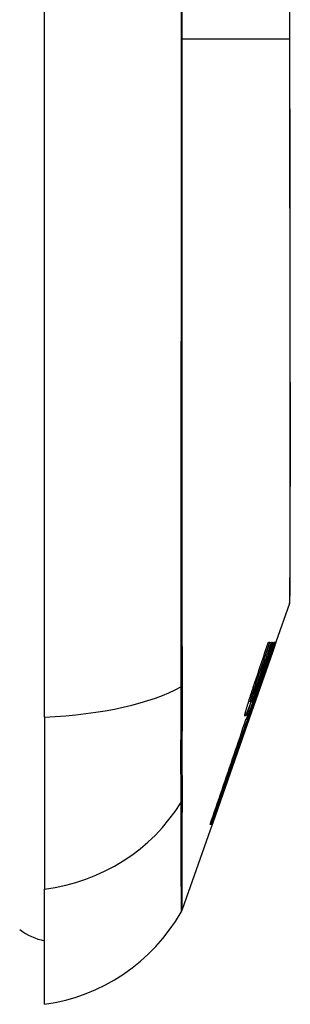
# Model space of a CAD drawing. Header units: inches. Extents: x 11 to 342, y 26 to 169.
# Tile 123 of 205: x 97.185 to 97.356, y 97.893 to 98.515. Entities that reach past the tile are written whole.
import ezdxf

# ---------------------------------------------------------------- set-up
doc = ezdxf.new("R2010")
doc.units = ezdxf.units.IN
doc.header["$MEASUREMENT"] = 0
doc.layers.add('Visible Edges(ANSI)', color=7, linetype='Continuous', lineweight=25)
doc.layers.add('Visible Tangent Edges(ANSI)', color=7, linetype='Continuous', lineweight=25)

msp = doc.modelspace()

# ---------------------------------------------------------------- linework, layer by layer
at = {"layer": 'Visible Edges(ANSI)'}
for p, q in [((97.20061, 98.07421), (97.20061, 98.93158)), ((97.35526, 98.14609), (97.3467, 98.12164)), ((97.33887, 98.10289), (97.3454, 98.12164)), ((97.34192, 98.12164), (97.34274, 98.12164)), ((97.34389, 98.12164), (97.34454, 98.12164)), ((97.3467, 98.12164), (97.34442, 98.11512)), ((97.3454, 98.12164), (97.34584, 98.12164)), ((97.34604, 98.12164), (97.3464, 98.12164)), ((97.34668, 98.12164), (97.3467, 98.12164)), ((97.34442, 98.11512), (97.32994, 98.07376)), ((97.34086, 98.10539), (97.34063, 98.10539)), ((97.34086, 98.10539), (97.34088, 98.10539)), ((97.33849, 98.09839), (97.33827, 98.09839)), ((97.33593, 98.09145), (97.33572, 98.09145)), ((97.33596, 98.09145), (97.33593, 98.09145)), ((97.33183, 98.08639), (97.33158, 98.08639)), ((97.33044, 98.07889), (97.32868, 98.07376)), ((97.33045, 98.08401), (97.32942, 98.08401)), ((97.3296, 98.07614), (97.33236, 98.08414)), ((97.33186, 98.08401), (97.33105, 98.08401)), ((97.33227, 98.08414), (97.33196, 98.08414)), ((97.33236, 98.08414), (97.33227, 98.08414)), ((97.20061, 98.07421), (97.20061, 97.96542)), ((97.32994, 98.07376), (97.30673, 98.00744)), ((97.32772, 98.07264), (97.3277, 98.07264)), ((97.32868, 98.07376), (97.32839, 98.07376)), ((97.32868, 98.07376), (97.32903, 98.07376)), ((97.32914, 98.07376), (97.3296, 98.07376)), ((97.32992, 98.07614), (97.3296, 98.07614)), ((97.32984, 98.07376), (97.32976, 98.07376)), ((97.32984, 98.07376), (97.32994, 98.07376)), ((97.3304, 98.07614), (97.33006, 98.07614)), ((97.33077, 98.07614), (97.33069, 98.07614)), ((97.30636, 98.00639), (97.28752, 97.95255)), ((97.30575, 98.00639), (97.30512, 98.00639)), ((97.30621, 98.00639), (97.30583, 98.00639)), ((97.30636, 98.00639), (97.30624, 98.00639)), ((97.30673, 98.00744), (97.30636, 98.00639)), ((97.30673, 98.00744), (97.30661, 98.00744)), ((97.20061, 97.89266), (97.20061, 97.96542))]:
    msp.add_line(p, q, dxfattribs=at)
at = {"layer": 'Visible Edges(ANSI)', "flags": 128}
for points in [[(97.35553, 98.1477), (97.35553, 98.14813), (97.35554, 98.14942), (97.35555, 98.15155), (97.35555, 98.15452), (97.35556, 98.15832), (97.35558, 98.16296), (97.35559, 98.16844), (97.35561, 98.17473), (97.35562, 98.18182), (97.35564, 98.18968), (97.35565, 98.19828), (97.35567, 98.20758), (97.35569, 98.21757), (97.3557, 98.22826), (97.35572, 98.23961), (97.35572, 98.25159), (97.35572, 98.26418), (97.3557, 98.27735), (97.35569, 98.29106), (97.35567, 98.30526), (97.35565, 98.31997), (97.35564, 98.33514), (97.35562, 98.35073), (97.35561, 98.36669), (97.35559, 98.38293), (97.35558, 98.39943), (97.35556, 98.41619), (97.35555, 98.4332), (97.35555, 98.45039), (97.35554, 98.4677), (97.35553, 98.48508), (97.35553, 98.50245), (97.35553, 98.51983)], [(97.34584, 98.12164), (97.34518, 98.11975), (97.34452, 98.11786), (97.34386, 98.11596), (97.34319, 98.11407), (97.34253, 98.11217), (97.34186, 98.11027), (97.3412, 98.10837), (97.34053, 98.10648), (97.33987, 98.10458), (97.3392, 98.10268), (97.33854, 98.10078), (97.33788, 98.09888), (97.33721, 98.09698), (97.33655, 98.09508), (97.33588, 98.09318), (97.33522, 98.09128), (97.33455, 98.08939), (97.33389, 98.08749), (97.33323, 98.08559), (97.33256, 98.0837), (97.3319, 98.08181), (97.33124, 98.07992), (97.33058, 98.07803), (97.32992, 98.07614)], [(97.33236, 98.09307), (97.33276, 98.09426), (97.33316, 98.09545), (97.33356, 98.09664), (97.33395, 98.09783), (97.33435, 98.09901), (97.33475, 98.1002), (97.33515, 98.10139), (97.33555, 98.10258), (97.33595, 98.10378), (97.33635, 98.10497), (97.33675, 98.10616), (97.33715, 98.10735), (97.33754, 98.10854), (97.33794, 98.10973), (97.33834, 98.11092), (97.33874, 98.11211), (97.33914, 98.11331), (97.33954, 98.1145), (97.33993, 98.11569), (97.34033, 98.11688), (97.34073, 98.11807), (97.34113, 98.11926), (97.34152, 98.12045), (97.34192, 98.12164)], [(97.34274, 98.12164), (97.34234, 98.12044), (97.34194, 98.11925), (97.34153, 98.11805), (97.34113, 98.11685), (97.34073, 98.11565), (97.34033, 98.11445), (97.33992, 98.11325), (97.33952, 98.11205), (97.33911, 98.11085), (97.33871, 98.10965), (97.33831, 98.10846), (97.3379, 98.10726), (97.3375, 98.10606), (97.33709, 98.10486), (97.33669, 98.10366), (97.33628, 98.10246), (97.33588, 98.10126), (97.33547, 98.10007), (97.33507, 98.09887), (97.33467, 98.09767), (97.33426, 98.09647), (97.33386, 98.09528), (97.33345, 98.09408), (97.33305, 98.09289)], [(97.34454, 98.12164), (97.34413, 98.12044), (97.34371, 98.11925), (97.3433, 98.11805), (97.34289, 98.11685), (97.34247, 98.11565), (97.34206, 98.11445), (97.34165, 98.11325), (97.34123, 98.11206), (97.34082, 98.11086), (97.34041, 98.10966), (97.33999, 98.10846), (97.33958, 98.10726), (97.33917, 98.10606), (97.33875, 98.10486), (97.33834, 98.10366), (97.33792, 98.10246), (97.33751, 98.10126), (97.3371, 98.10007), (97.33668, 98.09887), (97.33627, 98.09767), (97.33586, 98.09648), (97.33544, 98.09528), (97.33503, 98.09408), (97.33462, 98.09289)], [(97.33748, 98.10289), (97.33774, 98.10367), (97.33801, 98.10445), (97.33828, 98.10523), (97.33854, 98.10601), (97.33881, 98.10679), (97.33908, 98.10757), (97.33935, 98.10835), (97.33961, 98.10914), (97.33988, 98.10992), (97.34015, 98.1107), (97.34042, 98.11148), (97.34068, 98.11226), (97.34095, 98.11304), (97.34122, 98.11383), (97.34148, 98.11461), (97.34175, 98.11539), (97.34202, 98.11617), (97.34229, 98.11695), (97.34255, 98.11773), (97.34282, 98.11851), (97.34309, 98.1193), (97.34335, 98.12008), (97.34362, 98.12086), (97.34389, 98.12164)], [(97.33822, 98.09824), (97.33854, 98.09921), (97.33887, 98.10018), (97.3392, 98.10115), (97.33953, 98.10212), (97.33985, 98.10309), (97.34018, 98.10406), (97.34051, 98.10504), (97.34084, 98.10601), (97.34116, 98.10699), (97.34149, 98.10796), (97.34182, 98.10894), (97.34215, 98.10991), (97.34247, 98.11089), (97.3428, 98.11187), (97.34312, 98.11285), (97.34345, 98.11382), (97.34378, 98.1148), (97.3441, 98.11578), (97.34443, 98.11676), (97.34475, 98.11773), (97.34507, 98.11871), (97.3454, 98.11969), (97.34572, 98.12066), (97.34604, 98.12164)], [(97.34669, 98.12164), (97.34635, 98.12067), (97.34601, 98.1197), (97.34568, 98.11873), (97.34534, 98.11775), (97.345, 98.11678), (97.34466, 98.11581), (97.34432, 98.11483), (97.34398, 98.11386), (97.34364, 98.11289), (97.34329, 98.11191), (97.34295, 98.11094), (97.34261, 98.10997), (97.34227, 98.109), (97.34192, 98.10803), (97.34158, 98.10706), (97.34124, 98.10609), (97.34089, 98.10512), (97.34055, 98.10416), (97.3402, 98.10319), (97.33986, 98.10223), (97.33952, 98.10126), (97.33917, 98.1003), (97.33883, 98.09935), (97.33849, 98.09839)], [(97.3464, 98.12164), (97.34617, 98.12096), (97.34594, 98.12028), (97.34571, 98.11961), (97.34548, 98.11893), (97.34525, 98.11825), (97.34502, 98.11757), (97.34479, 98.11689), (97.34456, 98.11622), (97.34433, 98.11554), (97.3441, 98.11486), (97.34387, 98.11418), (97.34363, 98.1135), (97.3434, 98.11283), (97.34317, 98.11215), (97.34294, 98.11147), (97.34271, 98.1108), (97.34248, 98.11012), (97.34224, 98.10944), (97.34201, 98.10877), (97.34178, 98.10809), (97.34155, 98.10741), (97.34132, 98.10674), (97.34109, 98.10606), (97.34086, 98.10539)], [(97.34088, 98.10539), (97.34113, 98.10606), (97.34137, 98.10673), (97.34161, 98.10741), (97.34185, 98.10808), (97.34209, 98.10875), (97.34233, 98.10943), (97.34257, 98.11011), (97.34281, 98.11078), (97.34306, 98.11146), (97.3433, 98.11214), (97.34354, 98.11281), (97.34378, 98.11349), (97.34402, 98.11417), (97.34427, 98.11485), (97.34451, 98.11553), (97.34475, 98.11621), (97.34499, 98.11689), (97.34523, 98.11757), (97.34547, 98.11825), (97.34571, 98.11892), (97.34596, 98.1196), (97.3462, 98.12028), (97.34644, 98.12096), (97.34668, 98.12164)], [(97.33006, 98.07614), (97.33039, 98.07704), (97.33073, 98.07794), (97.33106, 98.07885), (97.3314, 98.07976), (97.33174, 98.08067), (97.33208, 98.08158), (97.33242, 98.0825), (97.33276, 98.08342), (97.3331, 98.08434), (97.33344, 98.08526), (97.33378, 98.08618), (97.33412, 98.08711), (97.33446, 98.08803), (97.33481, 98.08896), (97.33515, 98.08989), (97.33549, 98.09082), (97.33583, 98.09175), (97.33617, 98.09267), (97.33652, 98.0936), (97.33686, 98.09453), (97.3372, 98.09546), (97.33754, 98.09639), (97.33788, 98.09731), (97.33822, 98.09824)], [(97.33849, 98.09839), (97.33817, 98.09746), (97.33785, 98.09653), (97.33753, 98.0956), (97.33721, 98.09468), (97.33689, 98.09375), (97.33657, 98.09282), (97.33625, 98.09189), (97.33592, 98.09096), (97.3356, 98.09003), (97.33528, 98.0891), (97.33496, 98.08817), (97.33464, 98.08724), (97.33431, 98.08631), (97.33399, 98.08538), (97.33367, 98.08445), (97.33335, 98.08353), (97.33302, 98.0826), (97.3327, 98.08167), (97.33238, 98.08075), (97.33206, 98.07983), (97.33174, 98.0789), (97.33141, 98.07798), (97.33109, 98.07706), (97.33077, 98.07614)], [(97.33252, 98.08885), (97.33272, 98.0894), (97.33291, 98.08994), (97.33311, 98.09049), (97.33332, 98.09105), (97.33352, 98.09161), (97.33372, 98.09217), (97.33392, 98.09274), (97.33413, 98.09331), (97.33433, 98.09388), (97.33454, 98.09446), (97.33475, 98.09505), (97.33495, 98.09563), (97.33516, 98.09622), (97.33537, 98.09681), (97.33558, 98.09741), (97.33579, 98.09801), (97.336, 98.09861), (97.33621, 98.09921), (97.33642, 98.09982), (97.33663, 98.10043), (97.33684, 98.10104), (97.33705, 98.10166), (97.33726, 98.10227), (97.33748, 98.10289)], [(97.33386, 98.08885), (97.33406, 98.08939), (97.33425, 98.08994), (97.33445, 98.09049), (97.33466, 98.09104), (97.33486, 98.0916), (97.33506, 98.09216), (97.33527, 98.09273), (97.33547, 98.0933), (97.33568, 98.09388), (97.33589, 98.09445), (97.3361, 98.09504), (97.3363, 98.09562), (97.33651, 98.09621), (97.33673, 98.0968), (97.33694, 98.0974), (97.33715, 98.098), (97.33736, 98.0986), (97.33758, 98.09921), (97.33779, 98.09981), (97.338, 98.10042), (97.33822, 98.10104), (97.33844, 98.10165), (97.33865, 98.10227), (97.33887, 98.10289)], [(97.32846, 98.08089), (97.32861, 98.08138), (97.32876, 98.08188), (97.32892, 98.08238), (97.32907, 98.08288), (97.32923, 98.08338), (97.32939, 98.08389), (97.32954, 98.08439), (97.3297, 98.0849), (97.32986, 98.08541), (97.33003, 98.08592), (97.33019, 98.08643), (97.33035, 98.08695), (97.33052, 98.08746), (97.33068, 98.08797), (97.33085, 98.08849), (97.33101, 98.089), (97.33118, 98.08951), (97.33135, 98.09003), (97.33152, 98.09054), (97.33168, 98.09105), (97.33185, 98.09156), (97.33202, 98.09206), (97.33219, 98.09257), (97.33236, 98.09307)], [(97.33593, 98.09145), (97.3357, 98.09081), (97.33547, 98.09017), (97.33524, 98.08953), (97.33501, 98.08889), (97.33478, 98.08825), (97.33455, 98.08761), (97.33432, 98.08697), (97.33408, 98.08633), (97.33385, 98.08569), (97.33362, 98.08505), (97.33339, 98.08441), (97.33316, 98.08377), (97.33293, 98.08313), (97.3327, 98.08249), (97.33247, 98.08185), (97.33224, 98.08122), (97.332, 98.08058), (97.33177, 98.07994), (97.33154, 98.07931), (97.33131, 98.07867), (97.33108, 98.07804), (97.33085, 98.0774), (97.33063, 98.07677), (97.3304, 98.07614)], [(97.33069, 98.07614), (97.33091, 98.07678), (97.33113, 98.07741), (97.33135, 98.07805), (97.33157, 98.07869), (97.33179, 98.07932), (97.33201, 98.07996), (97.33223, 98.0806), (97.33245, 98.08124), (97.33267, 98.08187), (97.33289, 98.08251), (97.33311, 98.08315), (97.33333, 98.08379), (97.33355, 98.08443), (97.33377, 98.08507), (97.33399, 98.0857), (97.33421, 98.08634), (97.33443, 98.08698), (97.33465, 98.08762), (97.33487, 98.08826), (97.33509, 98.0889), (97.3353, 98.08954), (97.33552, 98.09018), (97.33574, 98.09081), (97.33596, 98.09145)], [(97.33305, 98.09289), (97.33297, 98.09264), (97.33288, 98.0924), (97.3328, 98.09215), (97.33272, 98.0919), (97.33264, 98.09165), (97.33255, 98.09141), (97.33247, 98.09116), (97.33239, 98.09091), (97.33231, 98.09066), (97.33223, 98.09041), (97.33215, 98.09016), (97.33207, 98.08991), (97.33199, 98.08966), (97.33191, 98.08942), (97.33183, 98.08917), (97.33176, 98.08892), (97.33168, 98.08868), (97.3316, 98.08844), (97.33153, 98.0882), (97.33145, 98.08796), (97.33138, 98.08772), (97.33131, 98.08748), (97.33124, 98.08725), (97.33117, 98.08701)], [(97.33462, 98.09289), (97.33453, 98.09264), (97.33445, 98.0924), (97.33437, 98.09215), (97.33428, 98.0919), (97.3342, 98.09165), (97.33411, 98.0914), (97.33403, 98.09116), (97.33394, 98.09091), (97.33386, 98.09066), (97.33378, 98.09041), (97.33369, 98.09016), (97.33361, 98.08991), (97.33353, 98.08966), (97.33345, 98.08941), (97.33337, 98.08917), (97.33329, 98.08892), (97.33321, 98.08868), (97.33313, 98.08844), (97.33305, 98.0882), (97.33297, 98.08796), (97.3329, 98.08772), (97.33282, 98.08748), (97.33275, 98.08725), (97.33267, 98.08701)], [(97.30624, 98.00639), (97.3074, 98.00971), (97.30857, 98.01304), (97.30974, 98.0164), (97.31092, 98.01977), (97.3121, 98.02316), (97.31329, 98.02657), (97.31449, 98.02999), (97.31568, 98.03342), (97.31688, 98.03686), (97.31809, 98.0403), (97.31929, 98.04376), (97.3205, 98.04721), (97.32171, 98.05068), (97.32292, 98.05414), (97.32413, 98.0576), (97.32533, 98.06106), (97.32654, 98.06452), (97.32774, 98.06797), (97.32895, 98.07142), (97.33015, 98.07486), (97.33134, 98.07828), (97.33253, 98.0817), (97.33372, 98.0851), (97.3349, 98.08849)], [(97.33183, 98.08639), (97.33153, 98.08556), (97.33124, 98.08475), (97.33095, 98.08396), (97.33066, 98.08319), (97.33038, 98.08245), (97.33011, 98.08173), (97.32985, 98.08104), (97.32959, 98.08038), (97.32934, 98.07975), (97.32911, 98.07915), (97.32888, 98.07859), (97.32866, 98.07806), (97.32845, 98.07757), (97.32825, 98.07712), (97.32807, 98.0767), (97.3279, 98.07633), (97.32774, 98.076), (97.32759, 98.07571), (97.32746, 98.07546), (97.32734, 98.07526), (97.32723, 98.07511), (97.32714, 98.07499), (97.32706, 98.07493), (97.327, 98.07491)], [(97.3349, 98.08849), (97.33469, 98.08787), (97.33448, 98.08726), (97.33427, 98.08665), (97.33406, 98.08603), (97.33385, 98.08542), (97.33364, 98.0848), (97.33343, 98.08419), (97.33322, 98.08358), (97.33301, 98.08296), (97.3328, 98.08235), (97.33259, 98.08173), (97.33237, 98.08112), (97.33216, 98.08051), (97.33195, 98.07989), (97.33174, 98.07928), (97.33153, 98.07867), (97.33132, 98.07805), (97.33111, 98.07744), (97.3309, 98.07683), (97.33069, 98.07621), (97.33048, 98.0756), (97.33027, 98.07499), (97.33005, 98.07438), (97.32984, 98.07376)], [(97.33004, 98.08089), (97.33012, 98.08111), (97.33019, 98.08134), (97.33026, 98.08156), (97.33033, 98.08179), (97.33041, 98.08202), (97.33048, 98.08224), (97.33055, 98.08247), (97.33063, 98.0827), (97.3307, 98.08293), (97.33077, 98.08316), (97.33085, 98.08339), (97.33092, 98.08362), (97.331, 98.08384), (97.33107, 98.08408), (97.33115, 98.08431), (97.33122, 98.08454), (97.3313, 98.08477), (97.33137, 98.085), (97.33145, 98.08523), (97.33153, 98.08546), (97.3316, 98.08569), (97.33168, 98.08593), (97.33175, 98.08616), (97.33183, 98.08639)], [(97.33117, 98.08701), (97.3311, 98.08678), (97.33103, 98.08655), (97.33096, 98.08633), (97.3309, 98.08611), (97.33084, 98.08591), (97.33079, 98.08571), (97.33073, 98.08551), (97.33069, 98.08533), (97.33064, 98.08516), (97.3306, 98.085), (97.33056, 98.08484), (97.33053, 98.0847), (97.3305, 98.08458), (97.33048, 98.08446), (97.33046, 98.08436), (97.33044, 98.08426), (97.33043, 98.08419), (97.33042, 98.08412), (97.33042, 98.08407), (97.33043, 98.08404), (97.33043, 98.08402), (97.33045, 98.08401), (97.33046, 98.08402), (97.33049, 98.08404)], [(97.33049, 98.08404), (97.33053, 98.08409), (97.33057, 98.08415), (97.33062, 98.08423), (97.33067, 98.08433), (97.33073, 98.08444), (97.33079, 98.08456), (97.33086, 98.0847), (97.33093, 98.08485), (97.331, 98.08502), (97.33108, 98.08519), (97.33116, 98.08538), (97.33125, 98.08559), (97.33134, 98.0858), (97.33143, 98.08603), (97.33153, 98.08627), (97.33163, 98.08652), (97.33173, 98.08678), (97.33184, 98.08705), (97.33194, 98.08733), (97.33206, 98.08762), (97.33217, 98.08791), (97.33228, 98.08822), (97.3324, 98.08853), (97.33252, 98.08885)], [(97.33267, 98.08701), (97.3326, 98.08678), (97.33253, 98.08655), (97.33246, 98.08633), (97.33239, 98.08612), (97.33233, 98.08591), (97.33227, 98.08571), (97.33221, 98.08552), (97.33216, 98.08534), (97.33211, 98.08516), (97.33206, 98.085), (97.33202, 98.08485), (97.33199, 98.08471), (97.33195, 98.08458), (97.33192, 98.08446), (97.3319, 98.08436), (97.33188, 98.08427), (97.33187, 98.08419), (97.33185, 98.08413), (97.33185, 98.08408), (97.33185, 98.08404), (97.33185, 98.08402), (97.33186, 98.08401), (97.33188, 98.08402), (97.33189, 98.08404)], [(97.33189, 98.08404), (97.33193, 98.08409), (97.33197, 98.08415), (97.33201, 98.08423), (97.33206, 98.08433), (97.33211, 98.08444), (97.33217, 98.08456), (97.33223, 98.0847), (97.3323, 98.08485), (97.33237, 98.08501), (97.33245, 98.08519), (97.33253, 98.08538), (97.33261, 98.08559), (97.3327, 98.0858), (97.33279, 98.08603), (97.33288, 98.08627), (97.33298, 98.08652), (97.33308, 98.08678), (97.33318, 98.08705), (97.33329, 98.08733), (97.3334, 98.08761), (97.33351, 98.08791), (97.33362, 98.08822), (97.33374, 98.08853), (97.33386, 98.08885)], [(97.33272, 98.08239), (97.33162, 98.07925), (97.33052, 98.0761), (97.32942, 98.07294), (97.32832, 98.06976), (97.32721, 98.06659), (97.3261, 98.0634), (97.32499, 98.06021), (97.32387, 98.05701), (97.32276, 98.05382), (97.32164, 98.05062), (97.32053, 98.04742), (97.31941, 98.04422), (97.3183, 98.04103), (97.31718, 98.03783), (97.31607, 98.03465), (97.31496, 98.03147), (97.31385, 98.02829), (97.31275, 98.02513), (97.31165, 98.02197), (97.31055, 98.01883), (97.30946, 98.0157), (97.30837, 98.01258), (97.30729, 98.00948), (97.30621, 98.00639)], [(97.327, 98.07491), (97.32698, 98.07493), (97.32697, 98.07497), (97.32696, 98.07503), (97.32696, 98.07512), (97.32697, 98.07523), (97.32699, 98.07536), (97.32702, 98.07552), (97.32705, 98.07569), (97.32709, 98.07589), (97.32714, 98.07611), (97.3272, 98.07635), (97.32726, 98.07661), (97.32733, 98.07689), (97.3274, 98.07719), (97.32749, 98.0775), (97.32757, 98.07783), (97.32767, 98.07817), (97.32777, 98.07853), (97.32787, 98.0789), (97.32798, 98.07928), (97.3281, 98.07967), (97.32821, 98.08007), (97.32834, 98.08047), (97.32846, 98.08089)], [(97.32771, 98.07264), (97.32774, 98.07264), (97.32777, 98.07266), (97.32782, 98.07271), (97.32787, 98.07278), (97.32794, 98.07288), (97.32801, 98.073), (97.32809, 98.07314), (97.32817, 98.07331), (97.32826, 98.0735), (97.32836, 98.07372), (97.32847, 98.07395), (97.32859, 98.07421), (97.32871, 98.07449), (97.32883, 98.0748), (97.32897, 98.07512), (97.32911, 98.07547), (97.32926, 98.07583), (97.32941, 98.07621), (97.32957, 98.07662), (97.32974, 98.07704), (97.3299, 98.07747), (97.33008, 98.07793), (97.33026, 98.0784), (97.33044, 98.07889)], [(97.32842, 98.07491), (97.3284, 98.07493), (97.3284, 98.07497), (97.3284, 98.07503), (97.32841, 98.07512), (97.32842, 98.07523), (97.32845, 98.07537), (97.32848, 98.07553), (97.32852, 98.07571), (97.32857, 98.07591), (97.32863, 98.07613), (97.32869, 98.07637), (97.32876, 98.07663), (97.32884, 98.07691), (97.32892, 98.07721), (97.32901, 98.07752), (97.32911, 98.07785), (97.32921, 98.07819), (97.32932, 98.07855), (97.32943, 98.07891), (97.32954, 98.07929), (97.32966, 98.07968), (97.32979, 98.08007), (97.32991, 98.08048), (97.33004, 98.08089)], [(97.33227, 98.08414), (97.33202, 98.08345), (97.33177, 98.08279), (97.33153, 98.08214), (97.3313, 98.08152), (97.33107, 98.08091), (97.33085, 98.08033), (97.33063, 98.07977), (97.33042, 98.07924), (97.33023, 98.07873), (97.33003, 98.07825), (97.32985, 98.0778), (97.32968, 98.07738), (97.32951, 98.07699), (97.32936, 98.07663), (97.32922, 98.0763), (97.32908, 98.07601), (97.32896, 98.07575), (97.32885, 98.07552), (97.32875, 98.07533), (97.32866, 98.07517), (97.32858, 98.07505), (97.32851, 98.07497), (97.32846, 98.07492), (97.32842, 98.07491)], [(97.3296, 98.07376), (97.32973, 98.07412), (97.32986, 98.07448), (97.32999, 98.07484), (97.33012, 98.0752), (97.33025, 98.07556), (97.33038, 98.07592), (97.33051, 98.07627), (97.33064, 98.07663), (97.33077, 98.07699), (97.3309, 98.07735), (97.33103, 98.07771), (97.33116, 98.07807), (97.33129, 98.07843), (97.33142, 98.07879), (97.33155, 98.07915), (97.33168, 98.07951), (97.33181, 98.07987), (97.33194, 98.08023), (97.33207, 98.08059), (97.3322, 98.08095), (97.33233, 98.08131), (97.33246, 98.08167), (97.33259, 98.08203), (97.33272, 98.08239)], [(97.30512, 98.00639), (97.30605, 98.00911), (97.30698, 98.01183), (97.30792, 98.01456), (97.30886, 98.0173), (97.3098, 98.02005), (97.31074, 98.0228), (97.31169, 98.02556), (97.31263, 98.02833), (97.31358, 98.03109), (97.31452, 98.03387), (97.31547, 98.03664), (97.31642, 98.03942), (97.31736, 98.04219), (97.31831, 98.04497), (97.31926, 98.04775), (97.3202, 98.05053), (97.32115, 98.0533), (97.32209, 98.05608), (97.32303, 98.05885), (97.32397, 98.06162), (97.32491, 98.06438), (97.32584, 98.06714), (97.32678, 98.06989), (97.32771, 98.07264)], [(97.32903, 98.07376), (97.32807, 98.07097), (97.32711, 98.06818), (97.32614, 98.06537), (97.32517, 98.06256), (97.3242, 98.05975), (97.32323, 98.05693), (97.32226, 98.0541), (97.32128, 98.05128), (97.3203, 98.04845), (97.31933, 98.04562), (97.31835, 98.0428), (97.31738, 98.03997), (97.3164, 98.03714), (97.31542, 98.03432), (97.31445, 98.0315), (97.31347, 98.02869), (97.3125, 98.02587), (97.31153, 98.02307), (97.31056, 98.02027), (97.30959, 98.01747), (97.30863, 98.01469), (97.30767, 98.01191), (97.30671, 98.00915), (97.30575, 98.00639)], [(97.30583, 98.00639), (97.30678, 98.00915), (97.30774, 98.01191), (97.30871, 98.01469), (97.30967, 98.01747), (97.31064, 98.02027), (97.31161, 98.02307), (97.31258, 98.02587), (97.31356, 98.02868), (97.31453, 98.0315), (97.31551, 98.03432), (97.31648, 98.03714), (97.31746, 98.03997), (97.31844, 98.0428), (97.31942, 98.04562), (97.3204, 98.04845), (97.32137, 98.05128), (97.32235, 98.0541), (97.32333, 98.05693), (97.3243, 98.05975), (97.32527, 98.06256), (97.32624, 98.06537), (97.32721, 98.06818), (97.32818, 98.07097), (97.32914, 98.07376)]]:
    msp.add_lwpolyline(points, dxfattribs=at)
at = {"layer": 'Visible Edges(ANSI)'}
for centre, radius, start, end in [((97.35061, 98.14771), 0.00492, 340.70995, 359.82686), ((97.18429, 98.00964), 0.11811, 277.9413, 330.18311), ((97.27823, 97.9558), 0.00984, 330.18311, 340.70995), ((97.20849, 97.9714), 0.03937, 233.1301, 258.46304)]:
    msp.add_arc(centre, radius, start, end, dxfattribs=at)
at = {"layer": 'Visible Tangent Edges(ANSI)'}
for p, q in [((97.28752, 98.5029), (97.35526, 98.5029)), ((97.35553, 98.5029), (97.35526, 98.5029)), ((97.28756, 98.09409), (97.28756, 98.09456)), ((97.33305, 98.09289), (97.3323, 98.09289)), ((97.33462, 98.09289), (97.33398, 98.09289)), ((97.33117, 98.08701), (97.33037, 98.08701)), ((97.33267, 98.08701), (97.33182, 98.08701)), ((97.28756, 98.02217), (97.28756, 98.02234))]:
    msp.add_line(p, q, dxfattribs=at)
at = {"layer": 'Visible Tangent Edges(ANSI)', "flags": 128}
for points in [[(97.28677, 98.53724), (97.28677, 98.50255), (97.28677, 98.46786), (97.28676, 98.43316), (97.28675, 98.39847), (97.28674, 98.36383), (97.28673, 98.32929), (97.28671, 98.29488), (97.28669, 98.26064), (97.28667, 98.22661), (97.28664, 98.19284), (97.28662, 98.15936), (97.28659, 98.12619), (97.28657, 98.09331)], [(97.28752, 98.5029), (97.28752, 98.52018)], [(97.35526, 98.52352), (97.35526, 98.5132), (97.35526, 98.5029)], [(97.28756, 98.09456), (97.28756, 98.11092), (97.28755, 98.12734), (97.28755, 98.14384), (97.28755, 98.16042), (97.28755, 98.17708), (97.28755, 98.19381), (97.28755, 98.21062), (97.28755, 98.2275), (97.28754, 98.24444), (97.28754, 98.26145), (97.28754, 98.2785), (97.28754, 98.29561), (97.28753, 98.31276), (97.28753, 98.32995), (97.28753, 98.34718), (97.28753, 98.36443), (97.28753, 98.38171), (97.28752, 98.39901), (97.28752, 98.41632), (97.28752, 98.43364), (97.28752, 98.45096), (97.28752, 98.46828), (97.28752, 98.48558), (97.28752, 98.5029)], [(97.35526, 98.5029), (97.35526, 98.49256), (97.35526, 98.48222), (97.35527, 98.47188), (97.35527, 98.46155), (97.35528, 98.45126), (97.35529, 98.44101), (97.3553, 98.43081), (97.35531, 98.42069), (97.35532, 98.41064), (97.35533, 98.40069), (97.35535, 98.39084), (97.35536, 98.38107), (97.35538, 98.37139), (97.35539, 98.36182), (97.35541, 98.35235), (97.35543, 98.34301), (97.35545, 98.33381), (97.35546, 98.32476), (97.35548, 98.31587), (97.3555, 98.30715), (97.35551, 98.2986), (97.35553, 98.29022), (97.35555, 98.28203), (97.35556, 98.27402)], [(97.35556, 98.27402), (97.35557, 98.27201), (97.35557, 98.27002), (97.35557, 98.26804), (97.35558, 98.26606), (97.35558, 98.26411), (97.35558, 98.26216), (97.35558, 98.26023), (97.35558, 98.25831), (97.35558, 98.2564), (97.35559, 98.25451), (97.35559, 98.25263), (97.35559, 98.25076), (97.35559, 98.24891), (97.35559, 98.24707), (97.35558, 98.24525), (97.35558, 98.24343), (97.35558, 98.24163), (97.35558, 98.23985), (97.35558, 98.23808), (97.35558, 98.23632), (97.35557, 98.23458), (97.35557, 98.23285), (97.35557, 98.23114), (97.35556, 98.22944)], [(97.35556, 98.22944), (97.35555, 98.22292), (97.35553, 98.21664), (97.35551, 98.21059), (97.3555, 98.20478), (97.35548, 98.19922), (97.35546, 98.19392), (97.35544, 98.18886), (97.35543, 98.18407), (97.35541, 98.17955), (97.35539, 98.17529), (97.35538, 98.17131), (97.35536, 98.16761), (97.35535, 98.1642), (97.35533, 98.16107), (97.35532, 98.15824), (97.35531, 98.1557), (97.3553, 98.15346), (97.35529, 98.15151), (97.35528, 98.14986), (97.35527, 98.1485), (97.35527, 98.14745), (97.35526, 98.14669), (97.35526, 98.14624), (97.35526, 98.14609)], [(97.28657, 98.09331), (97.28656, 98.08912), (97.28655, 98.08498), (97.28654, 98.08092), (97.28653, 98.07692), (97.28652, 98.07301), (97.28652, 98.06918), (97.28651, 98.06543), (97.28651, 98.06179), (97.2865, 98.05824), (97.2865, 98.0548), (97.2865, 98.05147), (97.2865, 98.04825), (97.2865, 98.04515), (97.2865, 98.04218), (97.2865, 98.03933), (97.28651, 98.03662), (97.28651, 98.03404), (97.28652, 98.0316), (97.28652, 98.02931), (97.28653, 98.02716), (97.28654, 98.02515), (97.28655, 98.02331), (97.28656, 98.02161), (97.28657, 98.02008)], [(97.28756, 98.02234), (97.28756, 98.02388), (97.28756, 98.02558), (97.28756, 98.02742), (97.28756, 98.0294), (97.28756, 98.03153), (97.28756, 98.03379), (97.28756, 98.03619), (97.28755, 98.03872), (97.28755, 98.04138), (97.28755, 98.04417), (97.28755, 98.04708), (97.28755, 98.05011), (97.28755, 98.05326), (97.28755, 98.05651), (97.28755, 98.05987), (97.28755, 98.06334), (97.28756, 98.06689), (97.28756, 98.07054), (97.28756, 98.07428), (97.28756, 98.0781), (97.28756, 98.08199), (97.28756, 98.08596), (97.28756, 98.08999), (97.28756, 98.09409)], [(97.28752, 97.95255), (97.28752, 97.95267), (97.28752, 97.95304), (97.28752, 97.95364), (97.28752, 97.9545), (97.28752, 97.95559), (97.28752, 97.95693), (97.28753, 97.95852), (97.28753, 97.96035), (97.28753, 97.96242), (97.28753, 97.96474), (97.28753, 97.9673), (97.28754, 97.9701), (97.28754, 97.97315), (97.28754, 97.97643), (97.28754, 97.97996), (97.28755, 97.98372), (97.28755, 97.98772), (97.28755, 97.99195), (97.28755, 97.99641), (97.28755, 98.00111), (97.28755, 98.00604), (97.28755, 98.01119), (97.28756, 98.01654), (97.28756, 98.02217)], [(97.28657, 98.02008), (97.28659, 98.01452), (97.28659, 98.00915), (97.28661, 98.00401), (97.28662, 97.99911), (97.28663, 97.99444), (97.28664, 97.99), (97.28666, 97.98579), (97.28667, 97.98182), (97.28668, 97.97808), (97.28669, 97.97459), (97.2867, 97.97133), (97.28671, 97.9683), (97.28672, 97.96552), (97.28673, 97.96299), (97.28673, 97.96069), (97.28674, 97.95863), (97.28675, 97.95682), (97.28675, 97.95525), (97.28676, 97.95392), (97.28676, 97.95283), (97.28677, 97.95199), (97.28677, 97.95139), (97.28677, 97.95103), (97.28677, 97.95091)]]:
    msp.add_lwpolyline(points, dxfattribs=at)
at = {"layer": 'Visible Tangent Edges(ANSI)'}
for centre, major_axis, ratio, start_param, end_param in [((97.18429, 98.11281), (0.11811, 0), 0.32996, 4.850991, 5.75935), ((97.27804, 98.09494), (0.00984, -0.00003), 0.32572, 5.760249, 6.023956), ((97.27804, 98.02473), (0.00984, 0.00008), 0.945463, 5.751833, 6.01554), ((97.18429, 98.07585), (0.11811, 0), 0.943995, 4.850991, 5.75935)]:
    msp.add_ellipse(centre, major_axis=major_axis, ratio=ratio, start_param=start_param, end_param=end_param, dxfattribs=at)

doc.saveas('drawing.dxf')
